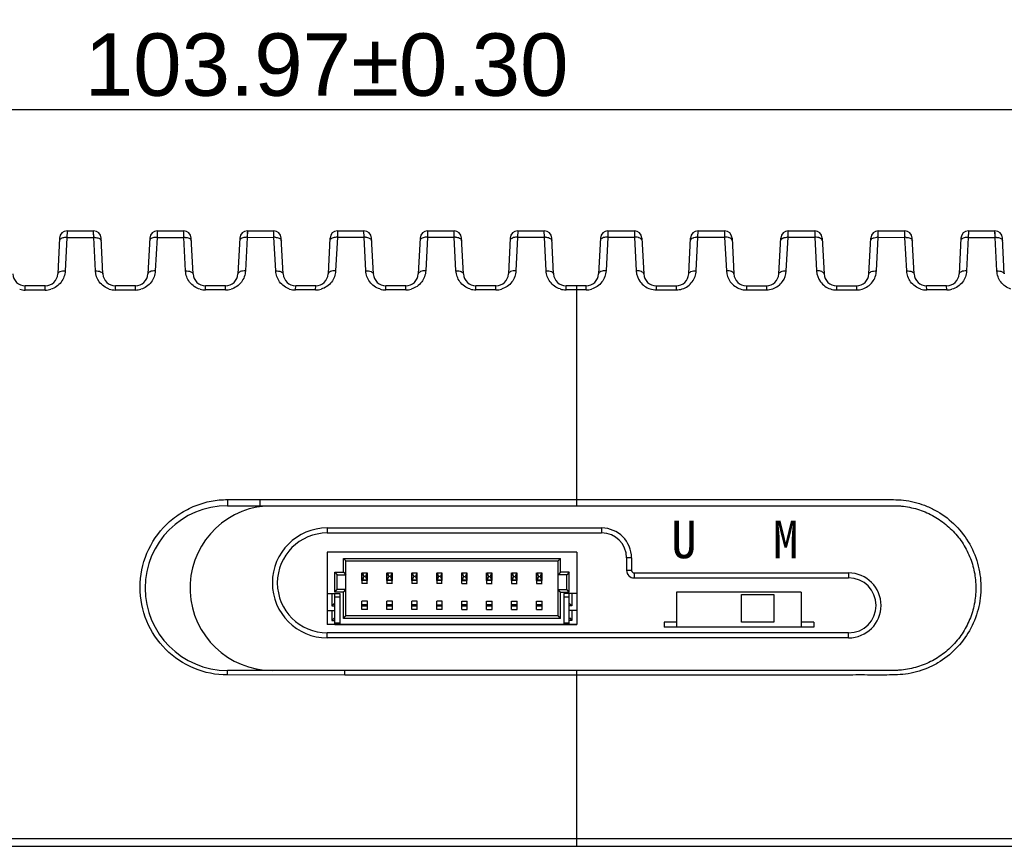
# Model space of a CAD drawing. Header units: millimetres. Extents: x 2163 to 2692, y -1564 to -1190.
# Tile 15 of 47: x 2341 to 2381, y -1270 to -1237. Entities that reach past the tile are written whole.
import ezdxf

# ---------------------------------------------------------------- set-up
doc = ezdxf.new("R2010")
doc.units = ezdxf.units.MM
doc.styles.add('HANA', font='arial.ttf')
doc.dimstyles.new('HANA$0', dxfattribs={"dimtxt": 2.5, "dimasz": 2.5, "dimexe": 0.5, "dimexo": 0.2, "dimgap": 0.5, "dimtad": 1, "dimzin": 1, "dimdsep": 46, "dimtxsty": 'HANA', "dimcen": 0, "dimclrd": 3, "dimclre": 3, "dimclrt": 4, "dimadec": 0, "dimazin": 0, "dimtfac": 1, "dimtmove": 0, "dimatfit": 3, "dimfxl": 1, "dimtzin": 0, "dimarcsym": 0})

# ---------------------------------------------------------------- blocks, each defined once
blk = doc.blocks.new('*D50')
at = {"lineweight": -2}
for p, q in [((2301.612, -1289.683), (2301.612, -1260.166)), ((2405.583, -1269.594), (2405.583, -1260.166)), ((2304.112, -1260.666), (2403.083, -1260.666))]:
    blk.add_line(p, q, dxfattribs=at)
for points in [[(2304.112, -1260.249), (2304.112, -1261.082), (2301.612, -1260.666)], [(2403.083, -1261.082), (2403.083, -1260.249), (2405.583, -1260.666)]]:
    blk.add_solid(points)
at = {"layer": 'Defpoints', "color": 0}
for p in [(2405.583, -1260.666), (2405.583, -1269.794), (2301.612, -1289.883)]:
    blk.add_point(p, dxfattribs=at)
at = {"insert": (2353.598, -1258.888), "char_height": 2.5, "attachment_point": 5, "style": 'HANA'}
blk.add_mtext('103.97%%p0.30', dxfattribs=at)

msp = doc.modelspace()

# ---------------------------------------------------------------- linework, layer by layer
at = {"color": 7, "linetype": 'Continuous'}
for p, q in [((2343.195, -1245.477), (2343.189, -1245.742)), ((2343.195, -1245.494), (2343.189, -1245.742)), ((2343.195, -1245.477), (2344.257, -1245.477)), ((2344.263, -1245.741), (2344.257, -1245.477)), ((2344.257, -1245.481), (2344.257, -1245.477)), ((2344.258, -1245.501), (2344.257, -1245.481)), ((2344.258, -1245.533), (2344.258, -1245.501)), ((2346.808, -1245.477), (2346.802, -1245.738)), ((2346.808, -1245.5), (2346.802, -1245.738)), ((2346.808, -1245.477), (2347.87, -1245.477)), ((2347.875, -1245.736), (2347.87, -1245.477)), ((2347.872, -1245.571), (2347.871, -1245.501)), ((2350.421, -1245.477), (2350.416, -1245.734)), ((2350.42, -1245.516), (2350.42, -1245.536)), ((2350.421, -1245.477), (2351.483, -1245.477)), ((2351.488, -1245.733), (2351.483, -1245.477)), ((2354.034, -1245.477), (2354.029, -1245.73)), ((2354.034, -1245.477), (2355.096, -1245.477)), ((2355.101, -1245.73), (2355.096, -1245.477)), ((2357.647, -1245.477), (2357.642, -1245.728)), ((2357.647, -1245.477), (2358.709, -1245.477)), ((2358.714, -1245.728), (2358.709, -1245.477)), ((2361.26, -1245.477), (2361.255, -1245.727)), ((2361.26, -1245.477), (2362.322, -1245.477)), ((2362.327, -1245.727), (2362.322, -1245.477)), ((2364.873, -1245.477), (2364.868, -1245.727)), ((2364.873, -1245.477), (2365.935, -1245.477)), ((2365.935, -1245.477), (2365.94, -1245.727)), ((2368.481, -1245.728), (2368.486, -1245.477)), ((2368.486, -1245.477), (2369.548, -1245.477)), ((2369.548, -1245.477), (2369.553, -1245.728)), ((2372.094, -1245.73), (2372.099, -1245.477)), ((2372.099, -1245.477), (2373.161, -1245.477)), ((2373.161, -1245.477), (2373.166, -1245.73)), ((2375.707, -1245.733), (2375.712, -1245.477)), ((2375.711, -1245.499), (2375.712, -1245.478)), ((2375.712, -1245.478), (2375.712, -1245.477)), ((2375.712, -1245.477), (2376.774, -1245.477)), ((2376.774, -1245.478), (2376.774, -1245.477)), ((2376.779, -1245.734), (2376.774, -1245.477)), ((2376.776, -1245.556), (2376.774, -1245.478)), ((2379.325, -1245.477), (2379.319, -1245.736)), ((2379.325, -1245.477), (2379.325, -1245.477)), ((2379.325, -1245.477), (2379.325, -1245.484)), ((2379.325, -1245.477), (2380.387, -1245.477)), ((2380.387, -1245.478), (2380.387, -1245.477)), ((2380.393, -1245.738), (2380.387, -1245.477)), ((2342.896, -1245.761), (2342.82, -1247.2)), ((2342.896, -1245.844), (2342.89, -1245.867)), ((2343.189, -1245.742), (2343.118, -1247.083)), ((2343.189, -1245.742), (2344.263, -1245.74)), ((2343.189, -1245.742), (2344.263, -1245.741)), ((2344.26, -1245.634), (2344.26, -1245.618)), ((2344.331, -1247.082), (2344.263, -1245.741)), ((2344.632, -1247.2), (2344.557, -1245.761)), ((2344.557, -1245.843), (2344.562, -1245.867)), ((2346.509, -1245.761), (2346.433, -1247.2)), ((2346.509, -1245.841), (2346.503, -1245.866)), ((2346.802, -1245.738), (2346.731, -1247.08)), ((2346.802, -1245.738), (2347.875, -1245.736)), ((2346.802, -1245.738), (2347.875, -1245.736)), ((2347.944, -1247.08), (2347.875, -1245.736)), ((2348.169, -1245.841), (2348.175, -1245.865)), ((2348.245, -1247.2), (2348.17, -1245.761)), ((2350.122, -1245.761), (2350.046, -1247.2)), ((2350.122, -1245.839), (2350.116, -1245.864)), ((2350.416, -1245.734), (2350.345, -1247.078)), ((2350.416, -1245.734), (2351.488, -1245.732)), ((2350.416, -1245.734), (2351.488, -1245.733)), ((2351.485, -1245.584), (2351.485, -1245.57)), ((2351.558, -1247.078), (2351.488, -1245.733)), ((2351.782, -1245.839), (2351.788, -1245.864)), ((2351.858, -1247.2), (2351.783, -1245.761)), ((2353.734, -1245.761), (2353.659, -1247.2)), ((2353.735, -1245.838), (2353.729, -1245.863)), ((2354.029, -1245.73), (2353.958, -1247.077)), ((2354.029, -1245.731), (2355.101, -1245.73)), ((2354.029, -1245.73), (2355.101, -1245.73)), ((2355.171, -1247.076), (2355.101, -1245.73)), ((2355.395, -1245.837), (2355.401, -1245.862)), ((2355.471, -1247.2), (2355.396, -1245.761)), ((2357.347, -1245.761), (2357.272, -1247.2)), ((2357.348, -1245.837), (2357.342, -1245.862)), ((2357.642, -1245.728), (2357.571, -1247.075)), ((2357.642, -1245.728), (2358.714, -1245.727)), ((2357.642, -1245.728), (2358.714, -1245.728)), ((2358.784, -1247.075), (2358.714, -1245.728)), ((2359.008, -1245.836), (2359.014, -1245.862)), ((2359.084, -1247.2), (2359.009, -1245.761)), ((2360.96, -1245.761), (2360.885, -1247.2)), ((2360.961, -1245.836), (2360.955, -1245.861)), ((2361.255, -1245.727), (2361.184, -1247.075)), ((2361.255, -1245.727), (2362.327, -1245.727)), ((2362.397, -1247.075), (2362.327, -1245.727)), ((2362.621, -1245.836), (2362.627, -1245.861)), ((2362.697, -1247.2), (2362.622, -1245.761)), ((2364.573, -1245.761), (2364.498, -1247.2)), ((2364.574, -1245.836), (2364.568, -1245.861)), ((2364.868, -1245.727), (2364.798, -1247.075)), ((2364.868, -1245.727), (2365.94, -1245.727)), ((2365.94, -1245.727), (2366.011, -1247.075)), ((2366.235, -1245.761), (2366.31, -1247.2)), ((2368.111, -1247.2), (2368.186, -1245.761)), ((2368.411, -1247.075), (2368.481, -1245.728)), ((2368.481, -1245.727), (2369.553, -1245.728)), ((2368.481, -1245.728), (2369.553, -1245.728)), ((2369.553, -1245.728), (2369.624, -1247.075)), ((2369.848, -1245.761), (2369.923, -1247.2)), ((2371.724, -1247.2), (2371.799, -1245.761)), ((2372.024, -1247.076), (2372.094, -1245.73)), ((2372.094, -1245.729), (2373.166, -1245.731)), ((2372.094, -1245.73), (2373.166, -1245.73)), ((2373.166, -1245.73), (2373.237, -1247.077)), ((2373.461, -1245.761), (2373.536, -1247.2)), ((2375.337, -1247.2), (2375.412, -1245.761)), ((2375.637, -1247.078), (2375.707, -1245.733)), ((2375.707, -1245.732), (2376.779, -1245.734)), ((2375.707, -1245.733), (2376.779, -1245.734)), ((2375.71, -1245.556), (2375.711, -1245.533)), ((2376.776, -1245.584), (2376.776, -1245.556)), ((2376.85, -1247.078), (2376.779, -1245.734)), ((2377.149, -1247.2), (2377.073, -1245.761)), ((2377.073, -1245.839), (2377.079, -1245.864)), ((2379.025, -1245.761), (2378.95, -1247.2)), ((2379.025, -1245.841), (2379.02, -1245.865)), ((2379.319, -1245.736), (2379.251, -1247.08)), ((2379.319, -1245.736), (2380.393, -1245.738)), ((2379.319, -1245.736), (2380.393, -1245.738)), ((2380.464, -1247.08), (2380.393, -1245.738)), ((2380.762, -1247.2), (2380.686, -1245.761)), ((2380.686, -1245.841), (2380.692, -1245.866)), ((2341.517, -1247.847), (2341.519, -1247.674)), ((2342.319, -1247.846), (2341.517, -1247.847)), ((2342.321, -1247.674), (2341.519, -1247.674)), ((2342.319, -1247.846), (2342.321, -1247.674)), ((2345.13, -1247.845), (2345.132, -1247.674)), ((2345.932, -1247.844), (2345.13, -1247.845)), ((2345.934, -1247.674), (2345.132, -1247.674)), ((2345.932, -1247.844), (2345.934, -1247.674)), ((2348.743, -1247.843), (2348.745, -1247.674)), ((2349.545, -1247.842), (2348.743, -1247.843)), ((2349.547, -1247.674), (2348.745, -1247.674)), ((2349.545, -1247.842), (2349.547, -1247.674)), ((2352.356, -1247.841), (2352.358, -1247.674)), ((2353.158, -1247.841), (2352.356, -1247.841)), ((2353.16, -1247.674), (2352.358, -1247.674)), ((2353.158, -1247.841), (2353.16, -1247.674)), ((2355.969, -1247.84), (2355.97, -1247.674)), ((2356.772, -1247.837), (2355.969, -1247.843)), ((2356.772, -1247.84), (2355.969, -1247.84)), ((2356.773, -1247.674), (2355.97, -1247.674)), ((2356.772, -1247.84), (2356.773, -1247.674)), ((2360.386, -1247.674), (2359.583, -1247.674)), ((2359.583, -1247.839), (2359.583, -1247.674)), ((2360.385, -1247.837), (2359.583, -1247.841)), ((2360.385, -1247.839), (2359.583, -1247.839)), ((2360.385, -1247.839), (2360.386, -1247.674)), ((2363.196, -1247.839), (2363.196, -1247.674)), ((2363.999, -1247.674), (2363.196, -1247.674)), ((2363.623, -1247.839), (2363.196, -1247.839)), ((2363.999, -1247.839), (2363.196, -1247.839)), ((2363.623, -1256.483), (2363.623, -1247.674)), ((2363.999, -1247.839), (2363.623, -1247.839)), ((2363.999, -1247.839), (2363.999, -1247.674)), ((2366.809, -1247.674), (2367.612, -1247.674)), ((2366.809, -1247.674), (2366.81, -1247.839)), ((2366.81, -1247.837), (2367.612, -1247.841)), ((2366.81, -1247.839), (2367.612, -1247.839)), ((2367.612, -1247.674), (2367.612, -1247.839)), ((2370.422, -1247.674), (2371.224, -1247.674)), ((2370.422, -1247.674), (2370.423, -1247.84)), ((2370.423, -1247.837), (2371.226, -1247.843)), ((2370.423, -1247.84), (2371.226, -1247.84)), ((2371.224, -1247.674), (2371.226, -1247.84)), ((2374.035, -1247.674), (2374.837, -1247.674)), ((2374.035, -1247.674), (2374.037, -1247.841)), ((2374.037, -1247.841), (2374.839, -1247.841)), ((2374.837, -1247.674), (2374.839, -1247.841)), ((2378.45, -1247.674), (2377.648, -1247.674)), ((2377.65, -1247.842), (2377.648, -1247.674)), ((2378.452, -1247.843), (2377.65, -1247.842)), ((2378.452, -1247.843), (2378.45, -1247.674)), ((2349.621, -1256.24), (2350.922, -1256.24)), ((2349.621, -1256.24), (2349.623, -1256.483)), ((2349.623, -1256.483), (2350.922, -1256.483)), ((2350.918, -1256.24), (2350.922, -1256.483)), ((2350.922, -1256.24), (2363.623, -1256.241)), ((2350.922, -1256.483), (2363.623, -1256.483)), ((2353.623, -1257.377), (2353.623, -1257.577)), ((2353.623, -1257.377), (2364.623, -1257.377)), ((2353.623, -1257.577), (2364.623, -1257.577)), ((2364.623, -1257.377), (2364.623, -1257.577)), ((2353.623, -1258.347), (2353.623, -1261.247)), ((2363.623, -1258.347), (2353.623, -1258.347)), ((2363.623, -1258.347), (2363.623, -1261.247)), ((2354.273, -1259.147), (2354.273, -1258.597)), ((2354.273, -1258.597), (2354.373, -1258.697)), ((2354.273, -1258.597), (2362.973, -1258.597)), ((2354.373, -1260.897), (2354.373, -1258.697)), ((2354.373, -1258.697), (2362.873, -1258.697)), ((2362.973, -1258.597), (2362.873, -1258.697)), ((2362.873, -1260.897), (2362.873, -1258.697)), ((2362.973, -1259.147), (2362.973, -1258.597)), ((2365.623, -1258.577), (2365.623, -1259.077)), ((2365.823, -1258.577), (2365.623, -1258.577)), ((2365.823, -1258.577), (2365.823, -1259.077)), ((2353.923, -1259.947), (2353.923, -1259.147)), ((2353.923, -1259.147), (2354.023, -1259.247)), ((2353.923, -1259.147), (2354.273, -1259.147)), ((2354.023, -1259.847), (2354.023, -1259.247)), ((2354.023, -1259.247), (2354.373, -1259.247)), ((2354.273, -1259.147), (2354.373, -1259.247)), ((2355.013, -1259.475), (2355.013, -1259.172)), ((2355.023, -1259.597), (2355.023, -1259.172)), ((2355.023, -1259.172), (2355.223, -1259.172)), ((2355.023, -1259.174), (2355.03, -1259.183)), ((2355.023, -1259.174), (2355.034, -1259.19)), ((2355.03, -1259.183), (2355.033, -1259.187)), ((2355.089, -1259.322), (2355.032, -1259.46)), ((2355.034, -1259.19), (2355.089, -1259.322)), ((2355.212, -1259.19), (2355.034, -1259.19)), ((2355.157, -1259.322), (2355.089, -1259.322)), ((2355.212, -1259.19), (2355.157, -1259.322)), ((2355.157, -1259.322), (2355.214, -1259.46)), ((2355.223, -1259.174), (2355.212, -1259.19)), ((2355.216, -1259.183), (2355.213, -1259.187)), ((2355.223, -1259.174), (2355.216, -1259.183)), ((2355.223, -1259.597), (2355.223, -1259.172)), ((2355.233, -1259.478), (2355.233, -1259.172)), ((2356.013, -1259.475), (2356.013, -1259.172)), ((2356.023, -1259.597), (2356.023, -1259.172)), ((2356.023, -1259.172), (2356.223, -1259.172)), ((2356.023, -1259.174), (2356.03, -1259.183)), ((2356.023, -1259.174), (2356.034, -1259.19)), ((2356.03, -1259.183), (2356.033, -1259.187)), ((2356.089, -1259.322), (2356.032, -1259.46)), ((2356.034, -1259.19), (2356.089, -1259.322)), ((2356.212, -1259.19), (2356.034, -1259.19)), ((2356.157, -1259.322), (2356.089, -1259.322)), ((2356.212, -1259.19), (2356.157, -1259.322)), ((2356.157, -1259.322), (2356.214, -1259.46)), ((2356.223, -1259.174), (2356.212, -1259.19)), ((2356.216, -1259.183), (2356.213, -1259.187)), ((2356.223, -1259.174), (2356.216, -1259.183)), ((2356.223, -1259.597), (2356.223, -1259.172)), ((2356.233, -1259.478), (2356.233, -1259.172)), ((2357.013, -1259.475), (2357.013, -1259.172)), ((2357.023, -1259.597), (2357.023, -1259.172)), ((2357.023, -1259.172), (2357.223, -1259.172)), ((2357.023, -1259.174), (2357.03, -1259.183)), ((2357.023, -1259.174), (2357.034, -1259.19)), ((2357.03, -1259.183), (2357.033, -1259.187)), ((2357.089, -1259.322), (2357.032, -1259.46)), ((2357.034, -1259.19), (2357.089, -1259.322)), ((2357.212, -1259.19), (2357.034, -1259.19)), ((2357.157, -1259.322), (2357.089, -1259.322)), ((2357.212, -1259.19), (2357.157, -1259.322)), ((2357.157, -1259.322), (2357.214, -1259.46)), ((2357.223, -1259.174), (2357.212, -1259.19)), ((2357.216, -1259.183), (2357.213, -1259.187)), ((2357.223, -1259.174), (2357.216, -1259.183)), ((2357.223, -1259.597), (2357.223, -1259.172)), ((2357.233, -1259.478), (2357.233, -1259.172)), ((2358.013, -1259.475), (2358.013, -1259.172)), ((2358.023, -1259.597), (2358.023, -1259.172)), ((2358.023, -1259.172), (2358.223, -1259.172)), ((2358.023, -1259.174), (2358.03, -1259.183)), ((2358.023, -1259.174), (2358.034, -1259.19)), ((2358.03, -1259.183), (2358.033, -1259.187)), ((2358.089, -1259.322), (2358.032, -1259.46)), ((2358.034, -1259.19), (2358.089, -1259.322)), ((2358.212, -1259.19), (2358.034, -1259.19)), ((2358.157, -1259.322), (2358.089, -1259.322)), ((2358.212, -1259.19), (2358.157, -1259.322)), ((2358.157, -1259.322), (2358.214, -1259.46)), ((2358.223, -1259.174), (2358.212, -1259.19)), ((2358.216, -1259.183), (2358.213, -1259.187)), ((2358.223, -1259.174), (2358.216, -1259.183)), ((2358.223, -1259.597), (2358.223, -1259.172)), ((2358.233, -1259.478), (2358.233, -1259.172)), ((2359.013, -1259.478), (2359.013, -1259.172)), ((2359.023, -1259.597), (2359.023, -1259.172)), ((2359.023, -1259.172), (2359.223, -1259.172)), ((2359.023, -1259.174), (2359.03, -1259.183)), ((2359.023, -1259.174), (2359.034, -1259.19)), ((2359.03, -1259.183), (2359.033, -1259.187)), ((2359.089, -1259.322), (2359.032, -1259.46)), ((2359.034, -1259.19), (2359.089, -1259.322)), ((2359.212, -1259.19), (2359.034, -1259.19)), ((2359.089, -1259.322), (2359.157, -1259.322)), ((2359.212, -1259.19), (2359.157, -1259.322)), ((2359.157, -1259.322), (2359.214, -1259.46)), ((2359.223, -1259.174), (2359.212, -1259.19)), ((2359.216, -1259.183), (2359.213, -1259.187)), ((2359.223, -1259.174), (2359.216, -1259.183)), ((2359.223, -1259.597), (2359.223, -1259.172)), ((2359.233, -1259.478), (2359.233, -1259.172)), ((2360.013, -1259.478), (2360.013, -1259.172)), ((2360.023, -1259.597), (2360.023, -1259.172)), ((2360.023, -1259.172), (2360.223, -1259.172)), ((2360.023, -1259.174), (2360.03, -1259.183)), ((2360.023, -1259.174), (2360.034, -1259.19)), ((2360.03, -1259.183), (2360.033, -1259.187)), ((2360.089, -1259.322), (2360.032, -1259.46)), ((2360.034, -1259.19), (2360.089, -1259.322)), ((2360.212, -1259.19), (2360.034, -1259.19)), ((2360.089, -1259.322), (2360.157, -1259.322)), ((2360.212, -1259.19), (2360.157, -1259.322)), ((2360.157, -1259.322), (2360.214, -1259.46)), ((2360.223, -1259.174), (2360.212, -1259.19)), ((2360.216, -1259.183), (2360.213, -1259.187)), ((2360.223, -1259.174), (2360.216, -1259.183)), ((2360.223, -1259.597), (2360.223, -1259.172)), ((2360.233, -1259.478), (2360.233, -1259.172)), ((2361.013, -1259.478), (2361.013, -1259.172)), ((2361.023, -1259.597), (2361.023, -1259.172)), ((2361.023, -1259.172), (2361.223, -1259.172)), ((2361.023, -1259.174), (2361.03, -1259.183)), ((2361.023, -1259.174), (2361.034, -1259.19)), ((2361.03, -1259.183), (2361.033, -1259.187)), ((2361.089, -1259.322), (2361.032, -1259.46)), ((2361.034, -1259.19), (2361.089, -1259.322)), ((2361.212, -1259.19), (2361.034, -1259.19)), ((2361.089, -1259.322), (2361.157, -1259.322)), ((2361.212, -1259.19), (2361.157, -1259.322)), ((2361.157, -1259.322), (2361.214, -1259.46)), ((2361.223, -1259.174), (2361.212, -1259.19)), ((2361.216, -1259.183), (2361.213, -1259.187)), ((2361.223, -1259.174), (2361.216, -1259.183)), ((2361.223, -1259.597), (2361.223, -1259.172)), ((2361.233, -1259.478), (2361.233, -1259.172)), ((2362.013, -1259.478), (2362.013, -1259.172)), ((2362.023, -1259.597), (2362.023, -1259.172)), ((2362.023, -1259.172), (2362.223, -1259.172)), ((2362.023, -1259.174), (2362.03, -1259.183)), ((2362.023, -1259.174), (2362.034, -1259.19)), ((2362.03, -1259.183), (2362.033, -1259.187)), ((2362.089, -1259.322), (2362.032, -1259.46)), ((2362.034, -1259.19), (2362.089, -1259.322)), ((2362.212, -1259.19), (2362.034, -1259.19)), ((2362.089, -1259.322), (2362.157, -1259.322)), ((2362.212, -1259.19), (2362.157, -1259.322)), ((2362.157, -1259.322), (2362.214, -1259.46)), ((2362.223, -1259.174), (2362.212, -1259.19)), ((2362.216, -1259.183), (2362.213, -1259.187)), ((2362.223, -1259.174), (2362.216, -1259.183)), ((2362.223, -1259.597), (2362.223, -1259.172)), ((2362.233, -1259.478), (2362.233, -1259.172)), ((2362.973, -1259.147), (2362.873, -1259.247)), ((2363.223, -1259.247), (2362.873, -1259.247)), ((2363.323, -1259.147), (2362.973, -1259.147)), ((2363.323, -1259.147), (2363.223, -1259.247)), ((2363.223, -1259.847), (2363.223, -1259.247)), ((2363.323, -1259.947), (2363.323, -1259.147)), ((2365.823, -1259.077), (2365.623, -1259.077)), ((2365.923, -1259.177), (2365.923, -1259.377)), ((2365.923, -1259.177), (2374.523, -1259.177)), ((2374.523, -1259.177), (2374.523, -1259.377)), ((2355.233, -1259.597), (2355.013, -1259.597)), ((2355.223, -1259.478), (2355.023, -1259.478)), ((2355.032, -1259.46), (2355.214, -1259.46)), ((2356.233, -1259.597), (2356.013, -1259.597)), ((2356.223, -1259.478), (2356.023, -1259.478)), ((2356.032, -1259.46), (2356.214, -1259.46)), ((2357.233, -1259.597), (2357.013, -1259.597)), ((2357.223, -1259.478), (2357.023, -1259.478)), ((2357.032, -1259.46), (2357.214, -1259.46)), ((2358.233, -1259.597), (2358.013, -1259.597)), ((2358.223, -1259.478), (2358.023, -1259.478)), ((2358.032, -1259.46), (2358.214, -1259.46)), ((2359.013, -1259.597), (2359.233, -1259.597)), ((2359.032, -1259.46), (2359.023, -1259.475)), ((2359.023, -1259.478), (2359.223, -1259.478)), ((2359.032, -1259.46), (2359.214, -1259.46)), ((2359.214, -1259.46), (2359.223, -1259.475)), ((2360.013, -1259.597), (2360.233, -1259.597)), ((2360.032, -1259.46), (2360.023, -1259.475)), ((2360.223, -1259.478), (2360.023, -1259.478)), ((2360.032, -1259.46), (2360.214, -1259.46)), ((2360.214, -1259.46), (2360.223, -1259.475)), ((2361.013, -1259.597), (2361.233, -1259.597)), ((2361.032, -1259.46), (2361.023, -1259.475)), ((2361.223, -1259.478), (2361.023, -1259.478)), ((2361.032, -1259.46), (2361.214, -1259.46)), ((2361.214, -1259.46), (2361.223, -1259.475)), ((2362.013, -1259.597), (2362.233, -1259.597)), ((2362.032, -1259.46), (2362.023, -1259.475)), ((2362.023, -1259.478), (2362.223, -1259.478)), ((2362.032, -1259.46), (2362.214, -1259.46)), ((2362.214, -1259.46), (2362.223, -1259.475)), ((2365.923, -1259.377), (2374.523, -1259.377)), ((2353.623, -1259.997), (2354.133, -1259.997)), ((2353.813, -1259.997), (2353.813, -1260.497)), ((2353.923, -1259.947), (2354.023, -1259.847)), ((2354.273, -1259.947), (2353.923, -1259.947)), ((2353.923, -1261.247), (2353.923, -1259.998)), ((2354.373, -1259.847), (2354.023, -1259.847)), ((2354.133, -1259.997), (2354.133, -1261.247)), ((2354.273, -1259.947), (2354.373, -1259.847)), ((2354.273, -1260.997), (2354.273, -1259.947)), ((2362.973, -1259.947), (2362.873, -1259.847)), ((2362.873, -1259.847), (2363.223, -1259.847)), ((2362.973, -1260.997), (2362.973, -1259.947)), ((2362.973, -1259.947), (2363.323, -1259.947)), ((2363.113, -1259.997), (2363.113, -1261.247)), ((2363.623, -1259.997), (2363.113, -1259.997)), ((2363.323, -1259.947), (2363.223, -1259.847)), ((2363.323, -1261.247), (2363.323, -1259.997)), ((2363.433, -1259.997), (2363.433, -1260.497)), ((2367.623, -1259.947), (2367.623, -1261.347)), ((2372.623, -1259.947), (2367.623, -1259.947)), ((2370.223, -1261.147), (2370.223, -1260.047)), ((2370.223, -1260.047), (2371.523, -1260.047)), ((2371.523, -1260.047), (2371.523, -1261.147)), ((2372.623, -1259.947), (2372.623, -1261.347)), ((2353.913, -1260.397), (2353.813, -1260.497)), ((2353.813, -1260.497), (2353.923, -1260.497)), ((2354.123, -1260.147), (2353.923, -1260.147)), ((2355.013, -1260.642), (2355.013, -1260.302)), ((2355.233, -1260.302), (2355.013, -1260.302)), ((2355.223, -1260.452), (2355.023, -1260.452)), ((2355.023, -1260.492), (2355.223, -1260.492)), ((2355.233, -1260.642), (2355.233, -1260.302)), ((2356.013, -1260.642), (2356.013, -1260.302)), ((2356.233, -1260.302), (2356.013, -1260.302)), ((2356.223, -1260.452), (2356.023, -1260.452)), ((2356.023, -1260.492), (2356.223, -1260.492)), ((2356.233, -1260.642), (2356.233, -1260.302)), ((2357.013, -1260.642), (2357.013, -1260.302)), ((2357.233, -1260.302), (2357.013, -1260.302)), ((2357.223, -1260.452), (2357.023, -1260.452)), ((2357.023, -1260.492), (2357.223, -1260.492)), ((2357.233, -1260.642), (2357.233, -1260.302)), ((2358.013, -1260.642), (2358.013, -1260.302)), ((2358.233, -1260.302), (2358.013, -1260.302)), ((2358.023, -1260.452), (2358.223, -1260.452)), ((2358.023, -1260.492), (2358.223, -1260.492)), ((2358.233, -1260.642), (2358.233, -1260.302)), ((2359.013, -1260.642), (2359.013, -1260.302)), ((2359.013, -1260.302), (2359.233, -1260.302)), ((2359.223, -1260.452), (2359.023, -1260.452)), ((2359.023, -1260.492), (2359.223, -1260.492)), ((2359.233, -1260.642), (2359.233, -1260.302)), ((2360.013, -1260.642), (2360.013, -1260.302)), ((2360.013, -1260.302), (2360.233, -1260.302)), ((2360.223, -1260.452), (2360.023, -1260.452)), ((2360.023, -1260.492), (2360.223, -1260.492)), ((2360.233, -1260.642), (2360.233, -1260.302)), ((2361.013, -1260.642), (2361.013, -1260.302)), ((2361.013, -1260.302), (2361.233, -1260.302)), ((2361.223, -1260.452), (2361.023, -1260.452)), ((2361.023, -1260.492), (2361.223, -1260.492)), ((2361.233, -1260.642), (2361.233, -1260.302)), ((2362.013, -1260.642), (2362.013, -1260.302)), ((2362.013, -1260.302), (2362.233, -1260.302)), ((2362.223, -1260.452), (2362.023, -1260.452)), ((2362.023, -1260.492), (2362.223, -1260.492)), ((2362.233, -1260.642), (2362.233, -1260.302)), ((2363.323, -1260.147), (2363.123, -1260.147)), ((2363.433, -1260.497), (2363.323, -1260.497)), ((2363.333, -1260.397), (2363.433, -1260.497)), ((2353.623, -1260.677), (2353.923, -1260.677)), ((2353.813, -1260.677), (2353.813, -1261.077)), ((2354.273, -1260.997), (2354.373, -1260.897)), ((2362.873, -1260.897), (2354.373, -1260.897)), ((2355.233, -1260.642), (2355.013, -1260.642)), ((2356.233, -1260.642), (2356.013, -1260.642)), ((2357.233, -1260.642), (2357.013, -1260.642)), ((2358.233, -1260.642), (2358.013, -1260.642)), ((2359.013, -1260.642), (2359.233, -1260.642)), ((2360.013, -1260.642), (2360.233, -1260.642)), ((2361.013, -1260.642), (2361.233, -1260.642)), ((2362.013, -1260.642), (2362.233, -1260.642)), ((2362.973, -1260.997), (2362.873, -1260.897)), ((2363.623, -1260.677), (2363.323, -1260.677)), ((2363.433, -1260.677), (2363.433, -1261.077)), ((2353.923, -1261.247), (2353.623, -1261.247)), ((2353.913, -1260.977), (2353.813, -1261.077)), ((2353.813, -1261.077), (2353.923, -1261.077)), ((2353.813, -1261.077), (2353.907, -1261.083)), ((2353.923, -1261.177), (2354.123, -1261.177)), ((2354.123, -1261.247), (2354.123, -1261.193)), ((2354.133, -1261.247), (2363.113, -1261.247)), ((2362.973, -1260.997), (2354.273, -1260.997)), ((2363.123, -1261.177), (2363.323, -1261.177)), ((2363.123, -1261.193), (2363.123, -1261.247)), ((2363.433, -1261.077), (2363.323, -1261.077)), ((2363.323, -1261.247), (2363.623, -1261.247)), ((2363.324, -1260.969), (2363.333, -1260.978)), ((2363.333, -1260.977), (2363.433, -1261.077)), ((2363.333, -1260.978), (2363.433, -1261.077)), ((2367.123, -1261.147), (2367.123, -1261.347)), ((2367.623, -1261.147), (2367.123, -1261.147)), ((2371.523, -1261.147), (2370.223, -1261.147)), ((2373.123, -1261.147), (2372.623, -1261.147)), ((2373.123, -1261.147), (2373.123, -1261.347)), ((2353.623, -1261.777), (2353.623, -1261.577)), ((2374.523, -1261.577), (2353.623, -1261.577)), ((2373.123, -1261.347), (2367.123, -1261.347)), ((2374.523, -1261.777), (2374.523, -1261.577)), ((2374.523, -1261.777), (2353.623, -1261.777)), ((2354.323, -1263.083), (2349.623, -1263.083)), ((2349.623, -1263.265), (2349.623, -1263.083)), ((2354.323, -1263.266), (2349.623, -1263.265)), ((2354.323, -1263.266), (2354.323, -1263.083)), ((2363.623, -1263.083), (2354.323, -1263.083)), ((2363.623, -1263.266), (2354.323, -1263.266)), ((2363.623, -1270.127), (2363.623, -1263.083)), ((2363.623, -1269.827), (2303.695, -1269.827)), ((2423.553, -1269.827), (2363.623, -1269.827)), ((2319.782, -1270.127), (2425.145, -1270.127))]:
    msp.add_line(p, q, dxfattribs=at)
for p, q in [((2363.623, -1261.247), (2353.623, -1261.247)), ((2353.923, -1261.247), (2363.623, -1261.247))]:
    msp.add_line(p, q)
for points in [[(2343.195, -1245.477), (2343.195, -1245.477), (2343.195, -1245.481)], [(2346.808, -1245.477), (2346.808, -1245.477), (2346.808, -1245.479)], [(2347.871, -1245.501), (2347.87, -1245.478), (2347.87, -1245.477)], [(2350.421, -1245.477), (2350.421, -1245.477), (2350.421, -1245.479)], [(2351.484, -1245.52), (2351.483, -1245.478), (2351.483, -1245.477)], [(2379.325, -1245.484), (2379.322, -1245.595), (2379.322, -1245.614)], [(2380.389, -1245.576), (2380.389, -1245.564), (2380.387, -1245.478)], [(2344.26, -1245.618), (2344.259, -1245.545), (2344.258, -1245.533)], [(2350.42, -1245.536), (2350.419, -1245.548), (2350.419, -1245.577)], [(2380.39, -1245.616), (2380.39, -1245.602), (2380.389, -1245.576)]]:
    msp.add_lwpolyline(points, dxfattribs=at)
for centre, radius, start, end in [((2343.195, -1245.777), 0.3, 90, 177), ((2344.257, -1245.777), 0.3, 3, 90), ((2346.808, -1245.777), 0.3, 90, 177), ((2347.87, -1245.777), 0.3, 3, 90), ((2350.421, -1245.777), 0.3, 90, 177), ((2351.483, -1245.777), 0.3, 3, 90), ((2354.034, -1245.777), 0.3, 90, 177), ((2355.096, -1245.777), 0.3, 3, 90), ((2357.647, -1245.777), 0.3, 90, 177), ((2358.709, -1245.777), 0.3, 3, 90), ((2361.26, -1245.777), 0.3, 90, 177), ((2362.322, -1245.777), 0.3, 3, 90), ((2364.873, -1245.777), 0.3, 90, 177), ((2365.935, -1245.777), 0.3, 3, 90), ((2368.486, -1245.777), 0.3, 90, 177), ((2369.548, -1245.777), 0.3, 3, 90), ((2372.099, -1245.777), 0.3, 90, 177), ((2373.161, -1245.777), 0.3, 3, 90), ((2375.712, -1245.777), 0.3, 90, 177), ((2376.774, -1245.777), 0.3, 3, 90), ((2379.325, -1245.777), 0.3, 90, 177), ((2380.387, -1245.777), 0.3, 3, 90), ((2343.164, -1246.361), 0.62, 87.692, 92.4246), ((2344.288, -1246.357), 0.617, 87.5822, 92.3457), ((2346.778, -1246.346), 0.609, 87.7153, 92.5337), ((2347.9, -1246.342), 0.606, 87.4727, 92.3193), ((2350.392, -1246.332), 0.599, 87.7353, 92.6306), ((2351.512, -1246.329), 0.597, 87.3751, 92.2945), ((2354.005, -1246.321), 0.591, 87.7509, 92.7104), ((2355.125, -1246.319), 0.589, 87.2941, 92.2725), ((2357.619, -1246.313), 0.586, 87.7606, 92.768), ((2358.737, -1246.311), 0.584, 87.235, 92.2547), ((2361.232, -1246.309), 0.582, 87.7632, 92.7986), ((2362.35, -1246.308), 0.582, 87.2025, 92.2422), ((2364.845, -1246.308), 0.582, 87.7579, 92.7977), ((2365.963, -1246.309), 0.582, 87.2012, 92.2368), ((2368.458, -1246.311), 0.584, 87.7456, 92.7658), ((2369.576, -1246.313), 0.585, 87.2313, 92.2393), ((2372.07, -1246.318), 0.589, 87.7277, 92.7069), ((2373.19, -1246.321), 0.591, 87.2886, 92.2489), ((2375.683, -1246.329), 0.596, 87.7058, 92.6263), ((2376.803, -1246.332), 0.599, 87.3681, 92.2644), ((2379.295, -1246.341), 0.606, 87.6811, 92.5288), ((2380.417, -1246.346), 0.609, 87.4648, 92.2844), ((2341.519, -1247.174), 0.5, 183, 270), ((2342.321, -1247.174), 0.5, 270, 357), ((2345.132, -1247.174), 0.5, 183, 270), ((2345.934, -1247.174), 0.5, 270, 357), ((2348.745, -1247.174), 0.5, 183, 270), ((2349.547, -1247.174), 0.5, 270, 357), ((2352.358, -1247.174), 0.5, 183, 270), ((2353.16, -1247.174), 0.5, 270, 357), ((2355.97, -1247.174), 0.5, 183, 270), ((2356.773, -1247.174), 0.5, 270, 357), ((2359.583, -1247.174), 0.5, 183, 270), ((2360.386, -1247.174), 0.5, 270, 357), ((2363.196, -1247.174), 0.5, 183, 270), ((2363.999, -1247.174), 0.5, 270, 357), ((2366.809, -1247.174), 0.5, 183, 270), ((2367.612, -1247.174), 0.5, 270, 357), ((2370.422, -1247.174), 0.5, 183, 270), ((2371.224, -1247.174), 0.5, 270, 357), ((2374.035, -1247.174), 0.5, 183, 270), ((2374.837, -1247.174), 0.5, 270, 357), ((2377.648, -1247.174), 0.5, 183, 270), ((2378.45, -1247.174), 0.5, 270, 357), ((2341.517, -1247.047), 0.8, 253.9959, 269.9829), ((2342.318, -1247.047), 0.799, 270.077, 286.1935), ((2345.13, -1247.045), 0.8, 252.0457, 269.9736), ((2345.931, -1247.045), 0.799, 270.0739, 286.1578), ((2348.743, -1247.043), 0.799, 254.2157, 269.978), ((2349.544, -1247.043), 0.799, 270.0696, 286.1312), ((2352.356, -1247.042), 0.799, 252.4388, 269.9702), ((2353.157, -1247.042), 0.799, 270.0641, 286.113), ((2355.97, -1247.041), 0.799, 252.499, 269.9643), ((2356.771, -1247.041), 0.798, 270.0574, 286.1017), ((2359.583, -1247.04), 0.799, 252.5292, 269.9569), ((2360.384, -1247.041), 0.798, 270.0496, 286.0955), ((2363.197, -1247.04), 0.799, 252.5571, 269.9484), ((2363.998, -1247.041), 0.798, 270.0408, 286.1028), ((2366.811, -1247.039), 0.799, 252.1301, 269.9333), ((2367.612, -1247.04), 0.799, 270.0453, 287.5252), ((2370.424, -1247.04), 0.8, 252.1031, 269.9253), ((2371.225, -1247.04), 0.8, 270.0512, 288.8685), ((2374.038, -1247.041), 0.8, 252.0808, 269.9185), ((2374.838, -1247.041), 0.8, 270.0425, 286.9089), ((2377.651, -1247.043), 0.8, 252.4702, 269.9188), ((2378.452, -1247.043), 0.799, 270.0231, 285.4175), ((2349.623, -1259.783), 3.3, 90, 270), ((2351.423, -1259.783), 3.3, 95.0638, 269.9887), ((2353.623, -1259.577), 2.2, 90, 270), ((2353.623, -1259.577), 2, 90, 270), ((2364.623, -1258.577), 1.2, 0, 90), ((2364.623, -1258.577), 1, 0, 90), ((2354.959, -1259.221), 0.0807, 22.6054, 24.6189), ((2355.287, -1259.221), 0.0813, 155.4021, 157.3949), ((2355.959, -1259.221), 0.0807, 22.6054, 24.619), ((2356.287, -1259.221), 0.0813, 155.4021, 157.3949), ((2356.959, -1259.221), 0.0807, 22.6054, 24.619), ((2357.287, -1259.221), 0.0813, 155.4021, 157.3949), ((2357.959, -1259.221), 0.0807, 22.6054, 24.6189), ((2358.287, -1259.221), 0.0813, 155.4021, 157.3949), ((2358.959, -1259.221), 0.0807, 22.6054, 24.619), ((2359.287, -1259.221), 0.0813, 155.4021, 157.3949), ((2359.959, -1259.221), 0.0807, 22.6054, 24.619), ((2360.287, -1259.221), 0.0813, 155.4021, 157.3949), ((2360.959, -1259.221), 0.0807, 22.6054, 24.619), ((2361.287, -1259.221), 0.0813, 155.4021, 157.3949), ((2361.959, -1259.221), 0.0807, 22.6054, 24.619), ((2362.287, -1259.221), 0.0813, 155.4021, 157.3949), ((2365.923, -1259.077), 0.3, 180, 270), ((2365.923, -1259.077), 0.1, 180, 270), ((2374.523, -1260.477), 1.3, 270, 90), ((2374.523, -1260.477), 1.1, 270, 90)]:
    msp.add_arc(centre, radius, start, end, dxfattribs=at)
for centre, start_param, end_param in [((2355.016, -1259.328), -2.929886, -2.6529), ((2355.23, -1259.328), -3.630285, -3.353299), ((2356.016, -1259.328), -2.929886, -2.6529), ((2356.23, -1259.328), -3.630285, -3.353299), ((2357.016, -1259.328), -2.929886, -2.6529), ((2357.23, -1259.328), -3.630285, -3.353299), ((2358.016, -1259.328), -2.929886, -2.6529), ((2358.23, -1259.328), -3.630285, -3.353299)]:
    msp.add_ellipse(centre, major_axis=(0, 0.15), ratio=0.221695, start_param=start_param, end_param=end_param, dxfattribs=at)
for points, knots in [([(2343.138, -1245.742), (2343.085, -1245.744), (2342.996, -1245.757), (2342.91, -1245.81), (2342.896, -1245.844)], [0, 0, 0, 0, 0.59498, 1, 1, 1, 1]), ([(2344.314, -1245.741), (2344.368, -1245.743), (2344.456, -1245.755), (2344.542, -1245.809), (2344.557, -1245.843)], [0, 0, 0, 0, 0.594434, 1, 1, 1, 1]), ([(2346.751, -1245.738), (2346.698, -1245.74), (2346.609, -1245.753), (2346.523, -1245.807), (2346.509, -1245.841)], [0, 0, 0, 0, 0.593205, 1, 1, 1, 1]), ([(2347.927, -1245.737), (2347.98, -1245.739), (2348.07, -1245.752), (2348.155, -1245.807), (2348.169, -1245.841)], [0, 0, 0, 0, 0.592708, 1, 1, 1, 1]), ([(2350.364, -1245.734), (2350.311, -1245.736), (2350.221, -1245.75), (2350.136, -1245.805), (2350.122, -1245.839)], [0, 0, 0, 0, 0.591616, 1, 1, 1, 1]), ([(2351.54, -1245.733), (2351.593, -1245.735), (2351.683, -1245.749), (2351.768, -1245.805), (2351.782, -1245.839)], [0, 0, 0, 0, 0.59119, 1, 1, 1, 1]), ([(2353.977, -1245.731), (2353.924, -1245.733), (2353.834, -1245.747), (2353.749, -1245.803), (2353.735, -1245.838)], [0, 0, 0, 0, 0.590289, 1, 1, 1, 1]), ([(2355.153, -1245.73), (2355.206, -1245.732), (2355.296, -1245.746), (2355.381, -1245.803), (2355.395, -1245.837)], [0, 0, 0, 0, 0.589957, 1, 1, 1, 1]), ([(2357.59, -1245.728), (2357.537, -1245.731), (2357.447, -1245.745), (2357.362, -1245.802), (2357.348, -1245.837)], [0, 0, 0, 0, 0.589303, 1, 1, 1, 1]), ([(2358.765, -1245.728), (2358.819, -1245.73), (2358.909, -1245.744), (2358.994, -1245.802), (2359.008, -1245.836)], [0, 0, 0, 0, 0.589088, 1, 1, 1, 1]), ([(2361.204, -1245.727), (2361.15, -1245.73), (2361.059, -1245.744), (2360.975, -1245.801), (2360.961, -1245.836)], [0, 0, 0, 0, 0.588735, 1, 1, 1, 1]), ([(2362.378, -1245.727), (2362.432, -1245.729), (2362.523, -1245.743), (2362.607, -1245.801), (2362.621, -1245.836)], [0, 0, 0, 0, 0.588658, 1, 1, 1, 1]), ([(2364.817, -1245.727), (2364.763, -1245.729), (2364.672, -1245.743), (2364.588, -1245.801), (2364.574, -1245.836)], [0, 0, 0, 0, 0.588655, 1, 1, 1, 1]), ([(2366.13, -1245.753), (2366.12, -1245.749), (2366.075, -1245.735), (2366.028, -1245.729), (2365.991, -1245.727)], [0, 0, 0, 0, 0.231909, 1, 1, 1, 1]), ([(2366.24, -1245.861), (2366.239, -1245.839), (2366.208, -1245.788), (2366.159, -1245.764), (2366.13, -1245.753)], [0, 0, 0, 0, 0.424963, 1, 1, 1, 1]), ([(2368.181, -1245.862), (2368.182, -1245.839), (2368.213, -1245.788), (2368.262, -1245.765), (2368.291, -1245.754)], [0, 0, 0, 0, 0.4245, 1, 1, 1, 1]), ([(2368.291, -1245.754), (2368.301, -1245.75), (2368.346, -1245.736), (2368.393, -1245.73), (2368.43, -1245.728)], [0, 0, 0, 0, 0.231866, 1, 1, 1, 1]), ([(2369.743, -1245.754), (2369.733, -1245.751), (2369.688, -1245.736), (2369.641, -1245.73), (2369.604, -1245.728)], [0, 0, 0, 0, 0.231826, 1, 1, 1, 1]), ([(2369.853, -1245.862), (2369.852, -1245.839), (2369.821, -1245.789), (2369.772, -1245.765), (2369.743, -1245.754)], [0, 0, 0, 0, 0.42425, 1, 1, 1, 1]), ([(2371.794, -1245.862), (2371.795, -1245.84), (2371.826, -1245.79), (2371.875, -1245.766), (2371.904, -1245.756)], [0, 0, 0, 0, 0.423375, 1, 1, 1, 1]), ([(2371.904, -1245.756), (2371.914, -1245.752), (2371.959, -1245.738), (2372.006, -1245.732), (2372.042, -1245.73)], [0, 0, 0, 0, 0.231745, 1, 1, 1, 1]), ([(2373.356, -1245.756), (2373.346, -1245.753), (2373.301, -1245.739), (2373.254, -1245.732), (2373.218, -1245.731)], [0, 0, 0, 0, 0.231683, 1, 1, 1, 1]), ([(2373.466, -1245.863), (2373.465, -1245.84), (2373.434, -1245.79), (2373.385, -1245.767), (2373.356, -1245.756)], [0, 0, 0, 0, 0.422986, 1, 1, 1, 1]), ([(2375.407, -1245.864), (2375.407, -1245.853), (2375.423, -1245.801), (2375.477, -1245.772), (2375.516, -1245.758)], [0, 0, 0, 0, 0.202154, 1, 1, 1, 1]), ([(2375.516, -1245.758), (2375.527, -1245.755), (2375.572, -1245.741), (2375.619, -1245.734), (2375.655, -1245.733)], [0, 0, 0, 0, 0.231572, 1, 1, 1, 1]), ([(2376.831, -1245.734), (2376.884, -1245.736), (2376.974, -1245.75), (2377.059, -1245.805), (2377.073, -1245.839)], [0, 0, 0, 0, 0.591595, 1, 1, 1, 1]), ([(2379.268, -1245.736), (2379.214, -1245.739), (2379.125, -1245.752), (2379.04, -1245.807), (2379.025, -1245.841)], [0, 0, 0, 0, 0.592685, 1, 1, 1, 1]), ([(2380.444, -1245.738), (2380.497, -1245.74), (2380.586, -1245.753), (2380.672, -1245.807), (2380.686, -1245.841)], [0, 0, 0, 0, 0.593181, 1, 1, 1, 1]), ([(2343.118, -1247.083), (2343.11, -1247.241), (2342.993, -1247.569), (2342.702, -1247.768), (2342.541, -1247.814)], [0, 0, 0, 0, 0.486251, 1, 1, 1, 1]), ([(2343.118, -1247.083), (2343.081, -1247.081), (2343.009, -1247.085), (2342.904, -1247.106), (2342.822, -1247.158), (2342.82, -1247.2)], [0, 0, 0, 0, 0.333814, 0.627276, 1, 1, 1, 1]), ([(2344.331, -1247.082), (2344.369, -1247.08), (2344.442, -1247.084), (2344.548, -1247.105), (2344.63, -1247.158), (2344.632, -1247.2)], [0, 0, 0, 0, 0.333102, 0.626548, 1, 1, 1, 1]), ([(2344.884, -1247.806), (2344.728, -1247.755), (2344.451, -1247.556), (2344.339, -1247.236), (2344.331, -1247.082)], [0, 0, 0, 0, 0.513298, 1, 1, 1, 1]), ([(2346.731, -1247.08), (2346.723, -1247.239), (2346.606, -1247.567), (2346.314, -1247.766), (2346.153, -1247.813)], [0, 0, 0, 0, 0.48573, 1, 1, 1, 1]), ([(2346.731, -1247.08), (2346.694, -1247.079), (2346.622, -1247.083), (2346.516, -1247.105), (2346.435, -1247.158), (2346.433, -1247.2)], [0, 0, 0, 0, 0.332554, 0.625289, 1, 1, 1, 1]), ([(2347.944, -1247.08), (2347.982, -1247.078), (2348.055, -1247.082), (2348.161, -1247.104), (2348.243, -1247.157), (2348.245, -1247.2)], [0, 0, 0, 0, 0.331914, 0.624638, 1, 1, 1, 1]), ([(2348.526, -1247.813), (2348.364, -1247.767), (2348.07, -1247.568), (2347.953, -1247.238), (2347.944, -1247.08)], [0, 0, 0, 0, 0.51446, 1, 1, 1, 1]), ([(2350.345, -1247.078), (2350.336, -1247.237), (2350.219, -1247.565), (2349.927, -1247.764), (2349.766, -1247.811)], [0, 0, 0, 0, 0.485263, 1, 1, 1, 1]), ([(2350.345, -1247.078), (2350.307, -1247.077), (2350.235, -1247.081), (2350.129, -1247.103), (2350.048, -1247.158), (2350.046, -1247.2)], [0, 0, 0, 0, 0.331425, 0.623521, 1, 1, 1, 1]), ([(2351.558, -1247.078), (2351.595, -1247.076), (2351.668, -1247.08), (2351.775, -1247.103), (2351.856, -1247.157), (2351.858, -1247.2)], [0, 0, 0, 0, 0.330882, 0.622971, 1, 1, 1, 1]), ([(2352.115, -1247.804), (2351.959, -1247.754), (2351.678, -1247.554), (2351.566, -1247.233), (2351.558, -1247.078)], [0, 0, 0, 0, 0.514495, 1, 1, 1, 1]), ([(2353.958, -1247.077), (2353.949, -1247.235), (2353.832, -1247.563), (2353.541, -1247.763), (2353.379, -1247.809)], [0, 0, 0, 0, 0.484879, 1, 1, 1, 1]), ([(2353.958, -1247.077), (2353.92, -1247.075), (2353.848, -1247.079), (2353.741, -1247.102), (2353.661, -1247.157), (2353.659, -1247.2)], [0, 0, 0, 0, 0.330478, 0.622052, 1, 1, 1, 1]), ([(2355.171, -1247.076), (2355.208, -1247.075), (2355.281, -1247.079), (2355.388, -1247.102), (2355.469, -1247.157), (2355.471, -1247.2)], [0, 0, 0, 0, 0.330058, 0.621628, 1, 1, 1, 1]), ([(2355.73, -1247.803), (2355.573, -1247.753), (2355.291, -1247.553), (2355.179, -1247.231), (2355.171, -1247.076)], [0, 0, 0, 0, 0.514898, 1, 1, 1, 1]), ([(2357.571, -1247.075), (2357.563, -1247.234), (2357.446, -1247.562), (2357.154, -1247.761), (2356.992, -1247.808)], [0, 0, 0, 0, 0.484604, 1, 1, 1, 1]), ([(2357.571, -1247.075), (2357.533, -1247.074), (2357.461, -1247.078), (2357.354, -1247.101), (2357.274, -1247.157), (2357.272, -1247.2)], [0, 0, 0, 0, 0.329765, 0.620963, 1, 1, 1, 1]), ([(2358.784, -1247.075), (2358.822, -1247.074), (2358.894, -1247.078), (2359.002, -1247.101), (2359.082, -1247.157), (2359.084, -1247.2)], [0, 0, 0, 0, 0.329493, 0.62069, 1, 1, 1, 1]), ([(2359.344, -1247.802), (2359.186, -1247.752), (2358.905, -1247.552), (2358.792, -1247.23), (2358.784, -1247.075)], [0, 0, 0, 0, 0.515201, 1, 1, 1, 1]), ([(2361.184, -1247.075), (2361.176, -1247.233), (2361.059, -1247.561), (2360.768, -1247.761), (2360.606, -1247.808)], [0, 0, 0, 0, 0.484466, 1, 1, 1, 1]), ([(2361.184, -1247.075), (2361.147, -1247.073), (2361.074, -1247.077), (2360.967, -1247.101), (2360.887, -1247.157), (2360.885, -1247.2)], [0, 0, 0, 0, 0.329336, 0.620333, 1, 1, 1, 1]), ([(2362.397, -1247.075), (2362.435, -1247.073), (2362.507, -1247.077), (2362.615, -1247.101), (2362.695, -1247.157), (2362.697, -1247.2)], [0, 0, 0, 0, 0.329238, 0.620234, 1, 1, 1, 1]), ([(2362.958, -1247.802), (2362.8, -1247.752), (2362.518, -1247.552), (2362.405, -1247.23), (2362.397, -1247.075)], [0, 0, 0, 0, 0.515381, 1, 1, 1, 1]), ([(2364.798, -1247.075), (2364.789, -1247.233), (2364.673, -1247.561), (2364.381, -1247.761), (2364.219, -1247.807)], [0, 0, 0, 0, 0.484488, 1, 1, 1, 1]), ([(2364.798, -1247.075), (2364.76, -1247.073), (2364.688, -1247.077), (2364.58, -1247.101), (2364.5, -1247.157), (2364.498, -1247.2)], [0, 0, 0, 0, 0.329238, 0.620233, 1, 1, 1, 1]), ([(2366.31, -1247.2), (2366.308, -1247.157), (2366.228, -1247.101), (2366.121, -1247.077), (2366.048, -1247.073), (2366.011, -1247.075)], [0, 0, 0, 0, 0.379675, 0.67067, 1, 1, 1, 1]), ([(2366.011, -1247.075), (2366.019, -1247.229), (2366.13, -1247.55), (2366.409, -1247.75), (2366.565, -1247.8)], [0, 0, 0, 0, 0.484819, 1, 1, 1, 1]), ([(2367.852, -1247.802), (2368.009, -1247.752), (2368.291, -1247.552), (2368.403, -1247.23), (2368.411, -1247.075)], [0, 0, 0, 0, 0.515043, 1, 1, 1, 1]), ([(2368.111, -1247.2), (2368.113, -1247.157), (2368.193, -1247.101), (2368.301, -1247.078), (2368.373, -1247.074), (2368.411, -1247.075)], [0, 0, 0, 0, 0.37932, 0.670513, 1, 1, 1, 1]), ([(2369.923, -1247.2), (2369.921, -1247.157), (2369.841, -1247.101), (2369.734, -1247.078), (2369.662, -1247.074), (2369.624, -1247.075)], [0, 0, 0, 0, 0.379052, 0.670245, 1, 1, 1, 1]), ([(2369.624, -1247.075), (2369.632, -1247.23), (2369.744, -1247.55), (2370.022, -1247.75), (2370.179, -1247.801)], [0, 0, 0, 0, 0.484951, 1, 1, 1, 1]), ([(2371.484, -1247.797), (2371.636, -1247.744), (2371.908, -1247.544), (2372.016, -1247.228), (2372.024, -1247.076)], [0, 0, 0, 0, 0.514449, 1, 1, 1, 1]), ([(2371.724, -1247.2), (2371.726, -1247.157), (2371.807, -1247.102), (2371.914, -1247.079), (2371.987, -1247.075), (2372.024, -1247.076)], [0, 0, 0, 0, 0.378388, 0.669952, 1, 1, 1, 1]), ([(2373.536, -1247.2), (2373.534, -1247.157), (2373.454, -1247.102), (2373.347, -1247.079), (2373.275, -1247.075), (2373.237, -1247.077)], [0, 0, 0, 0, 0.377969, 0.669536, 1, 1, 1, 1]), ([(2373.237, -1247.077), (2373.245, -1247.231), (2373.357, -1247.551), (2373.636, -1247.751), (2373.792, -1247.802)], [0, 0, 0, 0, 0.485214, 1, 1, 1, 1]), ([(2375.071, -1247.806), (2375.23, -1247.758), (2375.515, -1247.559), (2375.629, -1247.234), (2375.637, -1247.078)], [0, 0, 0, 0, 0.514782, 1, 1, 1, 1]), ([(2375.337, -1247.2), (2375.339, -1247.157), (2375.42, -1247.103), (2375.527, -1247.08), (2375.6, -1247.076), (2375.637, -1247.078)], [0, 0, 0, 0, 0.37705, 0.669132, 1, 1, 1, 1]), ([(2376.85, -1247.078), (2376.888, -1247.077), (2376.96, -1247.081), (2377.066, -1247.103), (2377.147, -1247.158), (2377.149, -1247.2)], [0, 0, 0, 0, 0.331408, 0.623495, 1, 1, 1, 1]), ([(2377.41, -1247.805), (2377.253, -1247.755), (2376.972, -1247.556), (2376.859, -1247.234), (2376.85, -1247.078)], [0, 0, 0, 0, 0.514641, 1, 1, 1, 1]), ([(2379.251, -1247.08), (2379.242, -1247.239), (2379.124, -1247.571), (2378.828, -1247.769), (2378.664, -1247.814)], [0, 0, 0, 0, 0.48565, 1, 1, 1, 1]), ([(2379.251, -1247.08), (2379.213, -1247.078), (2379.14, -1247.082), (2379.034, -1247.104), (2378.952, -1247.157), (2378.95, -1247.2)], [0, 0, 0, 0, 0.331899, 0.624615, 1, 1, 1, 1]), ([(2380.464, -1247.08), (2380.501, -1247.079), (2380.573, -1247.083), (2380.679, -1247.105), (2380.76, -1247.158), (2380.762, -1247.2)], [0, 0, 0, 0, 0.332535, 0.625259, 1, 1, 1, 1]), ([(2381.022, -1247.807), (2380.865, -1247.757), (2380.585, -1247.557), (2380.472, -1247.236), (2380.464, -1247.08)], [0, 0, 0, 0, 0.514185, 1, 1, 1, 1]), ([(2349.623, -1263.265), (2349.167, -1263.265), (2348.248, -1263.082), (2347.087, -1262.304), (2346.306, -1261.138), (2346.029, -1259.749), (2346.309, -1258.352), (2346.98, -1257.367), (2347.705, -1256.786), (2348.317, -1256.47), (2348.964, -1256.28), (2349.405, -1256.24), (2349.621, -1256.24)], [0, 0, 0, 0, 0.124652, 0.2489, 0.373312, 0.499369, 0.626638, 0.753372, 0.816621, 0.879488, 0.940735, 1, 1, 1, 1]), ([(2363.623, -1256.241), (2364.766, -1256.241), (2366.413, -1256.241), (2368.524, -1256.241), (2369.921, -1256.241), (2371.208, -1256.241), (2372.394, -1256.241), (2373.489, -1256.24), (2374.347, -1256.24), (2374.993, -1256.24), (2375.45, -1256.24), (2375.888, -1256.24), (2376.311, -1256.239), (2376.73, -1256.256), (2377.151, -1256.329), (2377.574, -1256.461), (2378.127, -1256.716), (2378.761, -1257.173), (2379.351, -1257.909), (2379.729, -1258.776), (2379.865, -1259.713), (2379.751, -1260.647), (2379.4, -1261.511), (2378.841, -1262.25), (2378.231, -1262.726), (2377.681, -1263.001), (2377.248, -1263.151), (2376.81, -1263.24), (2376.376, -1263.265), (2375.944, -1263.266), (2375.501, -1263.266), (2375.041, -1263.265), (2374.39, -1263.266), (2373.526, -1263.266), (2372.423, -1263.266), (2371.23, -1263.266), (2369.936, -1263.266), (2368.533, -1263.266), (2366.417, -1263.266), (2364.767, -1263.266), (2363.623, -1263.266)], [0, 0, 0, 0, 0.094205, 0.135775, 0.174053, 0.209336, 0.241869, 0.271881, 0.299573, 0.31261, 0.325152, 0.337197, 0.348733, 0.360043, 0.3717, 0.383876, 0.396406, 0.421849, 0.447471, 0.473224, 0.498972, 0.524558, 0.54987, 0.575014, 0.600102, 0.612814, 0.625567, 0.637832, 0.649556, 0.661316, 0.673448, 0.686062, 0.69921, 0.727122, 0.757339, 0.790071, 0.82554, 0.863984, 0.905693, 1, 1, 1, 1]), ([(2363.623, -1256.483), (2364.152, -1256.483), (2365.21, -1256.483), (2366.797, -1256.483), (2368.385, -1256.483), (2369.972, -1256.483), (2371.295, -1256.483), (2372.354, -1256.483), (2373.147, -1256.483), (2373.941, -1256.483), (2374.602, -1256.483), (2375.132, -1256.483), (2375.528, -1256.483), (2375.86, -1256.483), (2376.124, -1256.483), (2376.308, -1256.482), (2376.484, -1256.485), (2376.7, -1256.502), (2376.967, -1256.541), (2377.282, -1256.62), (2377.689, -1256.766), (2378.168, -1257.022), (2378.671, -1257.435), (2379.084, -1257.938), (2379.391, -1258.512), (2379.58, -1259.135), (2379.644, -1259.783), (2379.58, -1260.431), (2379.391, -1261.054), (2379.084, -1261.628), (2378.671, -1262.132), (2378.168, -1262.545), (2377.689, -1262.8), (2377.282, -1262.946), (2376.967, -1263.025), (2376.7, -1263.064), (2376.484, -1263.081), (2376.308, -1263.084), (2376.124, -1263.083), (2375.86, -1263.083), (2375.528, -1263.083), (2375.132, -1263.083), (2374.602, -1263.083), (2373.941, -1263.083), (2373.147, -1263.083), (2372.354, -1263.083), (2371.295, -1263.083), (2369.972, -1263.083), (2368.385, -1263.083), (2366.797, -1263.083), (2365.21, -1263.083), (2364.152, -1263.083), (2363.623, -1263.083)], [0, 0, 0, 0, 0.044761, 0.089541, 0.13432, 0.1791, 0.22388, 0.246269, 0.268659, 0.291049, 0.313439, 0.324634, 0.335829, 0.347024, 0.352621, 0.358218, 0.362649, 0.36708, 0.375942, 0.384804, 0.393665, 0.411389, 0.429112, 0.446835, 0.464559, 0.482282, 0.500006, 0.517729, 0.535452, 0.553176, 0.570899, 0.588623, 0.606346, 0.615208, 0.624069, 0.632931, 0.637362, 0.641793, 0.64739, 0.652988, 0.664183, 0.675377, 0.686572, 0.708962, 0.731352, 0.753742, 0.776132, 0.820911, 0.865691, 0.910471, 0.95525, 1, 1, 1, 1])]:
    msp.add_open_spline(points, degree=3, knots=knots, dxfattribs=at)

# ---------------------------------------------------------------- texts
at = {"insert": (2367.41, -1257.088), "char_height": 1.5, "attachment_point": 1, "style": 'HANA'}
msp.add_mtext('{\\f宋体|b0|i0|c134|p2;U   M}', dxfattribs=at)

# ---------------------------------------------------------------- dimensions: what is measured, and where the dimension line sits
dim = msp.add_linear_dim(base=(2405.583, -1240.609), p1=(2301.612, -1269.827), p2=(2405.583, -1249.737), dimstyle='HANA$0', override={"dimcen": 1.5, "dimclrd": 256, "dimclre": 256, "dimclrt": 256, "dimadec": 1, "dimtol": 1, "dimtp": 0.3, "dimtm": 0.3, "dimtfillclr": 3})
dim.commit()
dim.dimension.update_dxf_attribs({"geometry": '*D50', "text_midpoint": (2353.598, -1238.832), "insert": (0, 20.056)})

doc.saveas('drawing.dxf')
